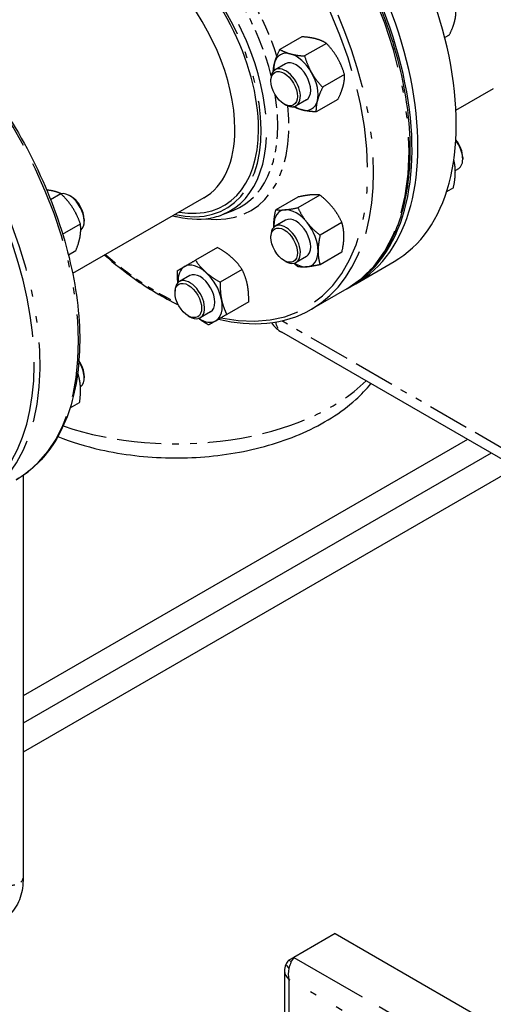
# Model space of a CAD drawing. Header units: inches. Extents: x 3 to 360, y 8 to 227.
# Tile 28 of 98: x 64.32 to 71.41, y 103.61 to 118.35. Entities that reach past the tile are written whole.
import ezdxf

# ---------------------------------------------------------------- set-up
doc = ezdxf.new("R2010")
doc.units = ezdxf.units.IN
doc.header["$LTSCALE"] = 10.666667
doc.header["$MEASUREMENT"] = 0
doc.linetypes.add('DOUBLE_DASH_DOUBLE_DOT', pattern=[0.74, 0.24, -0.06, 0.24, -0.06, 0.01, -0.06, 0.01, -0.06])
doc.layers.get('0').update_dxf_attribs({"lineweight": 25})
doc.layers.add('PHANTOM', color=7, linetype='DOUBLE_DASH_DOUBLE_DOT', lineweight=25)

msp = doc.modelspace()

# ---------------------------------------------------------------- linework, layer by layer
for p, q in [((68.538, 118.098), (68.211, 117.909)), ((70.748, 118.124), (70.68, 118.085)), ((68.908, 117.999), (68.581, 117.81)), ((68.296, 117.694), (68.141, 117.605)), ((69.179, 117.531), (68.851, 117.341)), ((68.076, 117.436), (68.076, 117.462)), ((70.847, 116.999), (71.407, 117.322)), ((68.275, 117.092), (68.297, 117.079)), ((68.608, 117.153), (68.453, 117.063)), ((69.08, 117.161), (68.752, 116.972)), ((70.949, 116.292), (70.949, 116.266)), ((70.884, 116.123), (70.838, 116.097)), ((64.777, 115.661), (64.93, 115.75)), ((65.082, 115.708), (65.06, 115.72)), ((68.809, 115.728), (68.481, 115.539)), ((70.809, 115.837), (70.707, 115.778)), ((67.072, 115.686), (65.108, 114.552)), ((68.478, 115.698), (68.15, 115.509)), ((67.352, 115.435), (67.513, 115.498)), ((64.958, 115.143), (65.224, 115.297)), ((65.281, 115.363), (65.281, 115.338)), ((68.296, 115.351), (68.141, 115.261)), ((69.14, 115.316), (68.813, 115.127)), ((68.076, 115.093), (68.076, 115.118)), ((65.044, 114.833), (65.158, 114.899)), ((67.275, 114.942), (66.947, 114.753)), ((69.14, 114.874), (68.813, 114.685)), ((68.275, 114.748), (68.297, 114.736)), ((68.608, 114.809), (68.453, 114.72)), ((69.346, 114.4), (69.92, 114.732)), ((67.645, 114.614), (67.317, 114.425)), ((66.861, 114.522), (66.706, 114.433)), ((69.258, 114.349), (69.346, 114.4)), ((66.641, 114.264), (66.641, 114.29)), ((69.213, 114.324), (68.683, 114.018)), ((67.744, 114.13), (67.416, 113.941)), ((67.173, 113.981), (67.018, 113.892)), ((66.84, 113.92), (66.862, 113.907)), ((71.778, 111.632), (68.242, 113.673)), ((65.281, 113.02), (65.281, 112.994)), ((65.07, 112.541), (65.212, 112.622)), ((71.019, 112.07), (64.367, 108.229)), ((71.373, 111.866), (64.367, 107.821)), ((71.748, 111.649), (64.367, 107.388)), ((64.367, 111.531), (64.367, 105.503)), ((69.039, 104.671), (68.421, 104.314)), ((69.039, 104.671), (84.447, 95.776)), ((68.421, 104.314), (68.346, 104.271)), ((68.346, 104.271), (68.381, 104.251)), ((68.279, 104.127), (68.279, 92.747))]:
    msp.add_line(p, q)
msp.add_arc((68.492, 114.106), 0.5, 215.2526, 240)
for centre, major_axis, start_param, end_param in [((67.67, 118.629), (2.25, -3.897), 0, 3.141593), ((67.096, 118.298), (2.25, -3.897), 0, 3.141593), ((67.096, 118.298), (2.25, -3.897), 0, 3.141593), ((67.008, 118.247), (2.25, -3.897), 6.273431, 9.434532), ((66.124, 117.736), (-1.25, 2.165), 3.926991, 6.734212), ((65.947, 117.634), (-1.125, 1.949), 3.926991, 6.283185), ((68.452, 117.423), (-0.234, 0.406), 5.759587, 6.806784), ((68.452, 117.423), (-0.234, 0.406), 4.712389, 5.759587), ((68.297, 117.334), (0.156, -0.271), 5.497787, 10.210176), ((68.452, 117.423), (0.234, -0.406), 3.665191, 3.990986), ((68.452, 117.423), (-0.156, 0.271), 3.141593, 6.283185), ((68.452, 117.423), (-0.234, 0.406), 3.665191, 4.712389), ((68.452, 117.423), (0.234, -0.406), 5.433792, 5.759587), ((68.452, 117.423), (0.234, -0.406), 5.759587, 6.806784), ((66.124, 117.736), (1.25, -2.165), 5.832158, 7.068583), ((65.947, 117.634), (1.125, -1.949), 0, 0.785398), ((70.75, 116.407), (-0.141, 0.244), 3.926991, 4.997256), ((70.728, 116.394), (0.156, -0.271), 0, 1.798629), ((65.06, 115.465), (-0.156, 0.271), 3.229019, 6.110064), ((65.082, 115.478), (-0.141, 0.244), 3.926991, 5.497787), ((68.452, 115.08), (-0.234, 0.406), 6.021386, 7.068583), ((68.452, 115.08), (-0.234, 0.406), 4.974188, 6.021386), ((68.297, 114.991), (0.156, -0.271), 5.497787, 10.210176), ((68.452, 115.08), (-0.156, 0.271), 3.141593, 6.283185), ((68.452, 115.08), (-0.234, 0.406), 3.926991, 4.974188), ((68.452, 115.08), (0.234, -0.406), 3.926991, 3.990986), ((68.452, 115.08), (0.234, -0.406), 6.021386, 7.068583), ((67.017, 114.251), (-0.234, 0.406), 5.235988, 6.283185), ((68.452, 115.08), (0.234, -0.406), 5.433792, 6.021386), ((67.017, 114.251), (-0.234, 0.406), 0, 0.849394), ((67.017, 114.251), (-0.156, 0.271), 3.141593, 6.283185), ((67.017, 114.251), (-0.234, 0.406), 4.18879, 5.235988), ((66.862, 114.162), (0.156, -0.271), 5.497787, 10.210176), ((67.017, 114.251), (0.234, -0.406), 0, 1.047198), ((67.017, 114.251), (0.234, -0.406), 5.433792, 6.283185), ((65.082, 113.134), (-0.141, 0.244), 3.926991, 4.847569), ((65.06, 113.122), (0.156, -0.271), 0.059376, 1.660871)]:
    msp.add_ellipse(centre, major_axis=major_axis, ratio=0.57735, start_param=start_param, end_param=end_param)
for centre in [(68.275, 117.321), (68.275, 114.978), (66.84, 114.149)]:
    msp.add_ellipse(centre, major_axis=(-0.141, 0.244), ratio=0.57735)
for points, knots in [([(69.213, 114.324), (69.453, 114.463), (69.655, 114.666), (69.965, 115.185), (70.072, 115.502), (70.178, 116.218), (70.176, 116.618), (70.064, 117.459), (69.954, 117.9), (69.635, 118.778), (69.427, 119.214), (68.936, 120.038), (68.653, 120.426), (68.038, 121.115), (67.707, 121.416), (67.029, 121.899), (66.683, 122.082), (66.009, 122.31), (65.682, 122.354), (65.139, 122.304), (64.913, 122.233), (64.713, 122.118)], [4.31969, 4.31969, 4.31969, 4.31969, 4.631101, 4.631101, 4.94841, 4.94841, 5.270372, 5.270372, 5.592646, 5.592646, 5.914523, 5.914523, 6.236252, 6.236252, 6.558179, 6.558179, 6.880501, 6.880501, 7.202163, 7.202163, 7.461283, 7.461283, 7.461283, 7.461283]), ([(61.445, 119.321), (61.479, 119.309), (61.513, 119.296), (61.886, 119.149), (62.232, 118.947), (62.904, 118.43), (63.231, 118.113), (63.831, 117.399), (64.105, 117.001), (64.574, 116.163), (64.768, 115.724), (65.057, 114.847), (65.152, 114.41), (65.232, 113.581), (65.217, 113.19), (65.077, 112.493), (64.953, 112.187), (64.637, 111.742), (64.463, 111.582), (64.264, 111.466)], [2.559739, 2.559739, 2.559739, 2.559739, 2.592215, 2.592215, 2.914177, 2.914177, 3.236452, 3.236452, 3.558329, 3.558329, 3.880057, 3.880057, 4.201984, 4.201984, 4.524307, 4.524307, 4.845969, 4.845969, 5.105088, 5.105088, 5.105088, 5.105088]), ([(66.61, 115.419), (66.634, 115.412), (66.659, 115.406), (66.876, 115.358), (67.062, 115.356), (67.272, 115.407), (67.313, 115.42), (67.352, 115.435)], [3.7909855, 3.7909855, 3.7909855, 3.7909855, 3.8314569, 3.8314569, 4.1526002, 4.1526002, 4.2327587, 4.2327587, 4.2327587, 4.2327587]), ([(65.588, 114.829), (65.733, 114.702), (65.88, 114.585), (66.247, 114.322), (66.469, 114.191), (66.689, 114.086)], [3.275452, 3.275452, 3.275452, 3.275452, 3.4165859, 3.4165859, 3.6246414, 3.6246414, 3.6246414, 3.6246414]), ([(67.293, 113.87), (67.544, 113.809), (67.787, 113.788), (68.258, 113.832), (68.483, 113.902), (68.683, 114.018)], [3.8167723, 3.8167723, 3.8167723, 3.8167723, 4.0605707, 4.0605707, 4.3196899, 4.3196899, 4.3196899, 4.3196899]), ([(64.885, 112.111), (65.088, 112.031), (65.302, 111.966), (65.859, 111.84), (66.211, 111.799), (66.915, 111.787), (67.267, 111.816), (67.943, 111.942), (68.267, 112.039), (68.858, 112.301), (69.124, 112.465), (69.429, 112.74), (69.505, 112.819), (69.574, 112.904)], [1.754769, 1.754769, 1.754769, 1.754769, 1.983792, 1.983792, 2.327118, 2.327118, 2.668021, 2.668021, 3.010664, 3.010664, 3.35677, 3.35677, 3.486804, 3.486804, 3.486804, 3.486804]), ([(64.367, 105.503), (64.367, 105.4), (64.353, 105.302), (64.292, 105.12), (64.244, 105.036), (64.123, 104.914), (64.055, 104.87), (63.91, 104.818), (63.833, 104.808), (63.668, 104.816), (63.58, 104.838), (63.455, 104.891), (63.416, 104.91), (63.378, 104.932)], [1.570796, 1.570796, 1.570796, 1.570796, 1.884956, 1.884956, 2.199115, 2.199115, 2.458738, 2.458738, 2.712466, 2.712466, 3.007141, 3.007141, 3.141593, 3.141593, 3.141593, 3.141593]), ([(68.421, 104.314), (68.39, 104.277), (68.36, 104.216), (68.345, 104.148), (68.334, 104.093), (68.333, 104.033), (68.346, 103.982)], [-1, -1, -1, -1, -0.446659, -0.446659, -0.446659, 0, 0, 0, 0]), ([(68.3, 104.21), (68.284, 104.178), (68.277, 104.144), (68.28, 104.11), (68.284, 104.064), (68.308, 104.019), (68.346, 103.982)], [-0.7739692, -0.7739692, -0.7739692, -0.7739692, -0.4466593, -0.4466593, -0.4466593, 0, 0, 0, 0])]:
    msp.add_open_spline(points, degree=3, knots=knots)
for points, weights in [([(70.827, 118.326), (70.85, 118.412), (70.847, 118.494)], [1, 1.0930923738, 1.10906450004]), ([(70.748, 118.124), (70.804, 118.24), (70.827, 118.326)], [1.10906450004, 1.0930923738, 1]), ([(68.753, 118.066), (68.667, 118.089), (68.538, 118.098)], [1, 1.0930923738, 1.10906450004]), ([(68.908, 117.999), (68.839, 118.043), (68.753, 118.066)], [1.10906450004, 1.0930923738, 1]), ([(69.073, 117.782), (69.01, 117.891), (68.908, 117.999)], [1, 1.0930923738, 1.10906450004]), ([(68.132, 117.707), (68.155, 117.793), (68.211, 117.909)], [1, 1.0930923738, 1.10906450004]), ([(68.211, 117.909), (68.28, 117.866), (68.366, 117.843)], [1.10906450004, 1.0930923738, 1]), ([(68.366, 117.843), (68.452, 117.82), (68.581, 117.81)], [1, 1.0930923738, 1.10906450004]), ([(68.581, 117.81), (68.623, 117.668), (68.686, 117.559)], [1.10906450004, 1.0930923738, 1]), ([(68.112, 117.58), (68.114, 117.642), (68.132, 117.707)], [1.09617483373, 1.06970905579, 1]), ([(69.179, 117.531), (69.136, 117.673), (69.073, 117.782)], [1.10906450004, 1.0930923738, 1]), ([(68.686, 117.559), (68.749, 117.45), (68.851, 117.341)], [1, 1.0930923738, 1.10906450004]), ([(69.159, 117.363), (69.182, 117.449), (69.179, 117.531)], [1, 1.0930923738, 1.10906450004]), ([(68.851, 117.341), (68.795, 117.225), (68.772, 117.14)], [1.10906450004, 1.0930923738, 1]), ([(69.08, 117.161), (69.136, 117.277), (69.159, 117.363)], [1.10906450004, 1.0930923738, 1]), ([(68.538, 117.004), (68.472, 117.022), (68.417, 117.051)], [1, 1.06970905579, 1.09617483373]), ([(68.772, 117.14), (68.749, 117.054), (68.752, 116.972)], [1, 1.0930923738, 1.10906450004]), ([(68.752, 116.972), (68.623, 116.981), (68.538, 117.004)], [1.10906450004, 1.0930923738, 1]), ([(70.838, 116.075), (70.838, 116.166), (70.815, 116.255)], [1, 1.08182332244, 1.10406747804]), ([(70.809, 115.837), (70.838, 115.973), (70.838, 116.075)], [1.10906450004, 1.0930923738, 1]), ([(64.78, 115.795), (64.752, 115.799), (64.72, 115.802)], [1, 1.02996220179, 1.05193549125]), ([(64.93, 115.75), (64.864, 115.782), (64.78, 115.795)], [1.10906450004, 1.0930923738, 1]), ([(65.107, 115.54), (65.039, 115.646), (64.93, 115.75)], [1, 1.0930923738, 1.10906450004]), ([(68.673, 115.73), (68.596, 115.724), (68.478, 115.698)], [1, 1.0930923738, 1.10906450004]), ([(68.809, 115.728), (68.75, 115.737), (68.673, 115.73)], [1.10906450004, 1.0930923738, 1]), ([(69.004, 115.539), (68.927, 115.635), (68.809, 115.728)], [1, 1.0930923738, 1.10906450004]), ([(65.224, 115.297), (65.175, 115.435), (65.107, 115.54)], [1.10906450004, 1.0930923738, 1]), ([(68.12, 115.271), (68.12, 115.374), (68.15, 115.509)], [1, 1.0930923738, 1.10906450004]), ([(68.15, 115.509), (68.209, 115.5), (68.286, 115.507)], [1.10906450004, 1.0930923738, 1]), ([(68.286, 115.507), (68.363, 115.514), (68.481, 115.539)], [1, 1.0930923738, 1.10906450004]), ([(68.481, 115.539), (68.541, 115.411), (68.618, 115.316)], [1.10906450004, 1.0930923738, 1]), ([(69.14, 115.316), (69.081, 115.443), (69.004, 115.539)], [1.10906450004, 1.0930923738, 1]), ([(65.221, 115.115), (65.236, 115.207), (65.224, 115.297)], [1, 1.0930923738, 1.10906450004]), ([(68.618, 115.316), (68.695, 115.22), (68.813, 115.127)], [1, 1.0930923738, 1.10906450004]), ([(69.17, 115.112), (69.17, 115.214), (69.14, 115.316)], [1, 1.0930923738, 1.10906450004]), ([(68.121, 115.246), (68.12, 115.259), (68.12, 115.271)], [1.02025202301, 1.01062866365, 1]), ([(65.158, 114.899), (65.206, 115.023), (65.221, 115.115)], [1.10906450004, 1.0930923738, 1]), ([(68.813, 115.127), (68.783, 114.991), (68.783, 114.889)], [1.10906450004, 1.0930923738, 1]), ([(69.14, 114.874), (69.17, 115.009), (69.17, 115.112)], [1.10906450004, 1.0930923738, 1]), ([(67.489, 114.795), (67.404, 114.871), (67.275, 114.942)], [1, 1.0930923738, 1.10906450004]), ([(68.783, 114.889), (68.783, 114.786), (68.813, 114.685)], [1, 1.0930923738, 1.10906450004]), ([(66.782, 114.657), (66.845, 114.694), (66.947, 114.753)], [1, 1.0930923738, 1.10906450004]), ([(66.947, 114.753), (67.017, 114.648), (67.103, 114.572)], [1.10906450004, 1.0930923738, 1]), ([(67.645, 114.614), (67.575, 114.719), (67.489, 114.795)], [1.10906450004, 1.0930923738, 1]), ([(68.481, 114.655), (68.448, 114.682), (68.419, 114.707)], [1.10906450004, 1.10449800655, 1.09362762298]), ([(66.684, 114.416), (66.675, 114.497), (66.677, 114.596)], [1.05170322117, 1.09820593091, 1.10906450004]), ([(66.677, 114.596), (66.72, 114.621), (66.782, 114.657)], [1.10906450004, 1.0930923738, 1]), ([(67.103, 114.572), (67.188, 114.496), (67.317, 114.425)], [1, 1.0930923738, 1.10906450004]), ([(67.724, 114.389), (67.701, 114.501), (67.645, 114.614)], [1, 1.0930923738, 1.10906450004]), ([(68.618, 114.653), (68.541, 114.646), (68.481, 114.655)], [1, 1.0930923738, 1.10906450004]), ([(68.813, 114.685), (68.695, 114.66), (68.618, 114.653)], [1.10906450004, 1.0930923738, 1]), ([(67.317, 114.425), (67.314, 114.278), (67.337, 114.166)], [1.10906450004, 1.0930923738, 1]), ([(67.744, 114.13), (67.747, 114.277), (67.724, 114.389)], [1.10906450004, 1.0930923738, 1]), ([(67.337, 114.166), (67.36, 114.053), (67.416, 113.941)], [1, 1.0930923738, 1.10906450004]), ([(67.145, 113.784), (67.058, 113.832), (66.993, 113.881)], [1.10906450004, 1.09820593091, 1.05170322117]), ([(67.251, 113.845), (67.188, 113.809), (67.145, 113.784)], [1, 1.0930923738, 1.10906450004]), ([(67.416, 113.941), (67.314, 113.882), (67.251, 113.845)], [1.10906450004, 1.0930923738, 1]), ([(65.224, 112.87), (65.217, 112.968), (65.184, 113.065)], [1, 1.08536231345, 1.10588021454]), ([(65.212, 112.622), (65.232, 112.763), (65.224, 112.87)], [1.10906450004, 1.0930923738, 1])]:
    msp.add_rational_spline(points, weights, degree=2)
msp.add_open_spline([(68.346, 104.271), (68.327, 104.252), (68.311, 104.232), (68.3, 104.21)], degree=3)
at = {"layer": 'PHANTOM', "ltscale": 0.24231}
msp.add_line((71.674, 111.861), (68.238, 113.845), dxfattribs=at)
at = {"layer": 'PHANTOM', "ltscale": 0.46008}
msp.add_line((68.421, 104.314), (83.828, 95.419), dxfattribs=at)
at = {"layer": 'PHANTOM', "ltscale": 0.439453}
msp.add_line((68.346, 103.982), (68.346, 92.653), dxfattribs=at)
at = {"layer": 'PHANTOM', "ltscale": 0.545797}
msp.add_line((83.578, 95.188), (68.346, 103.982), dxfattribs=at)
at = {"layer": 'PHANTOM', "ltscale": 0.447757}
for centre, major_axis, start_param, end_param in [((66.433, 117.915), (2.25, -3.897), 0, 3.141593), ((66.963, 118.221), (-2.25, 3.897), 3.141593, 6.283185)]:
    msp.add_ellipse(centre, major_axis=major_axis, ratio=0.57735, start_param=start_param, end_param=end_param, dxfattribs=at)
at = {"layer": 'PHANTOM', "ltscale": 0.458432}
msp.add_ellipse((66.389, 117.889), major_axis=(-2.219, 3.843), ratio=0.57735, start_param=2.660256, end_param=6.737499, dxfattribs=at)
at = {"layer": 'PHANTOM', "ltscale": 0.445458}
msp.add_ellipse((66.124, 117.736), major_axis=(-1.277, 2.213), ratio=0.57735, start_param=2.648044, end_param=6.776734, dxfattribs=at)
at = {"layer": 'PHANTOM', "ltscale": 0.549601}
msp.add_ellipse((66.162, 117.759), major_axis=(1.308, -2.266), ratio=0.57735, start_param=6.196254, end_param=9.511709, dxfattribs=at)
at = {"layer": 'PHANTOM', "ltscale": 0.120995}
msp.add_ellipse((66.311, 117.845), major_axis=(1.321, -2.289), ratio=0.57735, start_param=1.111461, end_param=2.030131, dxfattribs=at)
at = {"layer": 'PHANTOM', "ltscale": 0.095104}
msp.add_ellipse((66.389, 117.889), major_axis=(-1.383, 2.396), ratio=0.57735, start_param=4.358514, end_param=5.04838, dxfattribs=at)
at = {"layer": 'PHANTOM', "ltscale": 0.482861}
msp.add_ellipse((62.014, 115.363), major_axis=(2.25, -3.897), ratio=0.57735, start_param=0, end_param=2.540924, dxfattribs=at)
at = {"layer": 'PHANTOM', "ltscale": 0.467438}
msp.add_ellipse((61.439, 115.032), major_axis=(2.25, -3.897), ratio=0.57735, start_param=0, end_param=2.459764, dxfattribs=at)
at = {"layer": 'PHANTOM', "ltscale": 0.599567}
msp.add_ellipse((61.395, 115.006), major_axis=(2.219, -3.843), ratio=0.57735, start_param=0.314079, end_param=2.447075, dxfattribs=at)
at = {"layer": 'PHANTOM', "ltscale": 0.142073}
msp.add_ellipse((66.311, 117.845), major_axis=(1.321, -2.289), ratio=0.57735, start_param=6.196254, end_param=7.274831, dxfattribs=at)
at = {"layer": 'PHANTOM', "ltscale": 0.183209}
msp.add_ellipse((66.389, 117.889), major_axis=(1.383, -2.396), ratio=0.57735, start_param=5.870815, end_param=7.199104, dxfattribs=at)
at = {"layer": 'PHANTOM', "ltscale": 0.076279}
msp.add_ellipse((66.389, 117.889), major_axis=(-2.219, 3.843), ratio=0.57735, start_param=2.102546, end_param=2.447635, dxfattribs=at)
at = {"layer": 'PHANTOM', "ltscale": 0.014624}
msp.add_ellipse((68.492, 114.106), major_axis=(-0.25, -0.433), ratio=0.57735, start_param=5.692791, end_param=6.283185, dxfattribs=at)
at = {"layer": 'PHANTOM', "ltscale": 0.259576}
msp.add_ellipse((66.654, 113.909), major_axis=(-3.3, 0), ratio=0.57735, start_param=1.03415, end_param=2.611804, dxfattribs=at)
at = {"layer": 'PHANTOM', "ltscale": 0.02928}
msp.add_ellipse((64.179, 105.503), major_axis=(-0.187, 0), ratio=0.57735, start_param=0, end_param=3.141593, dxfattribs=at)
at = {"layer": 'PHANTOM', "ltscale": 0.004534}
msp.add_open_spline([(68.3, 104.21), (68.311, 104.196), (68.321, 104.182), (68.336, 104.16), (68.34, 104.152), (68.345, 104.144)], degree=3, knots=[-0.6189904, -0.6189904, -0.6189904, -0.6189904, -0.4598057, -0.4598057, -0.3826687, -0.3826687, -0.3826687, -0.3826687], dxfattribs=at)

doc.saveas('drawing.dxf')
